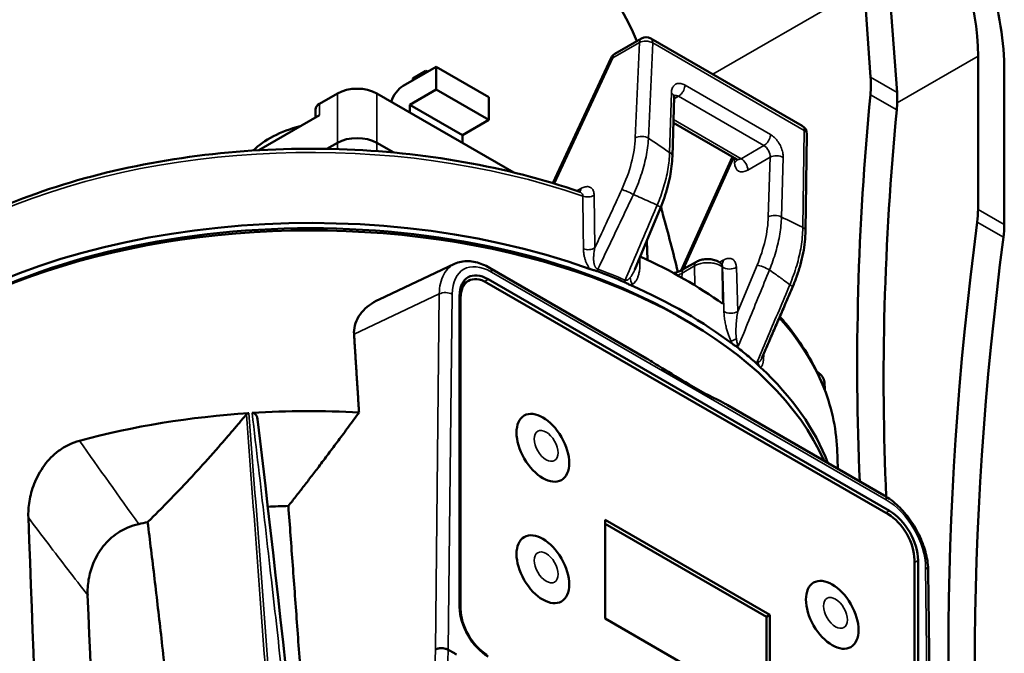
# Model space of a CAD drawing. Header units: millimetres. Extents: x 30 to 1646, y 30 to 1265.
# Tile 17 of 137: x 216 to 322, y 260 to 328. Entities that reach past the tile are written whole.
import ezdxf

# ---------------------------------------------------------------- set-up
doc = ezdxf.new("R2010")
doc.units = ezdxf.units.MM
doc.header["$LTSCALE"] = 6
doc.layers.add('Visible (ISO)', color=7, linetype='Continuous', lineweight=50)
doc.layers.add('Visible Narrow (ISO)', color=7, linetype='Continuous', lineweight=35)

msp = doc.modelspace()

# ---------------------------------------------------------------- linework, layer by layer
at = {"layer": 'Visible (ISO)'}
for p, q in [((307.8751, 321.9951), (307.1692, 331.7197)), ((309.9868, 330.3775), (310.7143, 320.3559)), ((283.2379, 326.172), (280.3812, 324.5227)), ((284.2379, 326.172), (300.5258, 316.7682)), ((279.9748, 324.0791), (273.6979, 310.6099)), ((319.4179, 324.2546), (319.4179, 307.7713)), ((257.6168, 321.0703), (261.1523, 323.1115)), ((261.1523, 323.1115), (261.1523, 320.662)), ((261.1523, 323.1115), (266.8092, 319.8455)), ((258.6447, 321.8678), (260.0589, 322.6843)), ((258.6447, 321.6637), (258.6447, 321.8678)), ((260.0589, 322.6843), (260.2357, 322.5823)), ((260.0589, 322.4802), (260.0589, 322.6843)), ((322.2463, 306.1383), (322.2463, 322.6216)), ((250.5457, 320.2538), (248.6184, 319.141)), ((269.5249, 311.7456), (254.7884, 320.2538)), ((261.1523, 320.662), (258.3239, 319.029)), ((261.1523, 320.662), (266.8092, 317.396)), ((266.8092, 319.8455), (266.8092, 317.396)), ((286.7475, 319.8907), (286.5573, 313.4907)), ((258.3239, 319.029), (258.3239, 318.2125)), ((258.3239, 319.029), (263.9807, 315.763)), ((248.6184, 317.9163), (242.086, 314.1448)), ((248.179, 318.5286), (248.179, 317.6626)), ((266.8092, 317.396), (263.9807, 315.763)), ((293.4621, 313.1824), (286.6648, 317.1068)), ((263.9807, 315.763), (263.9807, 314.9465)), ((301.0257, 315.8874), (300.8721, 305.4635)), ((249.4052, 314.2881), (250.547, 314.9473)), ((250.5457, 314.9465), (249.4052, 314.2881)), ((254.7871, 314.9473), (256.6226, 313.8875)), ((256.6226, 313.8875), (254.7884, 314.9465)), ((293.0147, 313.4407), (287.4863, 301.2054)), ((285.2764, 307.9343), (282.5191, 301.3147)), ((283.9005, 302.3526), (283.803, 304.3969)), ((255.0393, 298.0951), (263.1313, 301.9123)), ((287.8078, 301.3723), (289.1346, 302.1383)), ((283.7768, 291.76), (266.9107, 301.4976)), ((282.3866, 301.0213), (282.3864, 301.0214)), ((282.5192, 301.3146), (282.5192, 301.3146)), ((263.9147, 299.6863), (264.6218, 300.0946)), ((266.6218, 299.8965), (309.7553, 274.9933)), ((309.8972, 275.3605), (266.7628, 300.2641)), ((263.6873, 298.4885), (263.6873, 265.0112)), ((263.7934, 264.7871), (263.7934, 298.2635)), ((297.8651, 296.5412), (297.8652, 296.5412)), ((293.408, 295.3115), (293.4079, 295.3116)), ((294.3476, 294.7691), (294.3473, 294.7692)), ((292.7541, 293.8469), (292.7541, 293.8469)), ((293.5362, 293.3982), (293.5362, 293.3982)), ((302.9026, 289.186), (302.937, 288.3822)), ((309.3386, 277.0019), (292.436, 286.7606)), ((241.5632, 284.257), (241.5632, 284.257)), ((304.2614, 282.0203), (304.353, 279.8803)), ((279.3497, 274.3809), (279.3497, 263.7665)), ((297.0274, 264.1747), (279.3497, 274.3809)), ((296.6738, 263.9706), (279.3497, 273.9727)), ((312.5838, 270.0943), (312.5838, 236.618)), ((312.9726, 236.5563), (312.9726, 270.0336)), ((314.4941, 230.1443), (314.0754, 268.8679)), ((279.3497, 263.7665), (297.0274, 253.5603)), ((297.0274, 264.1747), (296.6738, 263.9706)), ((296.6738, 253.7644), (296.6738, 263.9706)), ((297.0274, 253.5603), (297.0274, 264.1747))]:
    msp.add_line(p, q, dxfattribs=at)
for centre, start, end in [((283.7379, 325.306), 60, 120), ((280.8812, 323.6567), 120, 155.013605), ((300.0258, 315.9022), 359.155536, 60)]:
    msp.add_arc(centre, 1, start, end, dxfattribs=at)
for centre, major_axis, ratio, start_param, end_param in [((301.7402, 334.4608), (14.5, -25.1147), 0.57735027, 0.78539816, 2.35619449), ((301.7402, 334.4608), (-12.5, 21.6506), 0.57735027, 3.92699082, 5.49778714), ((272.5667, 324.3598), (8.5, -14.7224), 0.57735027, 1.34740485, 2.35619449), ((300.7508, 317.8821), (4.3328, 9.0958), 0.62548913, 5.23964589, 5.45019467), ((252.667, 319.029), (-3, 0), 0.57735027, 3.92699082, 5.49778714), ((257.6168, 319.4373), (1, 1.7321), 0.57735027, 0.78539816, 1.93216345), ((490.7589, 377.3523), (-110.9926, -235.3752), 0.6252357, 5.2345087, 5.41362306), ((303.5902, 316.2427), (-4.3326, -9.0959), 0.62547157, 2.09804028, 2.30858876), ((249.679, 318.5286), (-1.5, 0), 0.57735027, 5.49778714, 6.28318531), ((493.5982, 375.713), (-110.9926, -235.3752), 0.6252357, 5.23450869, 5.41364644), ((250.8286, 311.0273), (-10.75, 0), 0.57735027, 5.12203688, 5.76356471), ((252.667, 313.7203), (3, 0), 0.5780539, 0.78600372, 2.35559066), ((259.4969, 300.0449), (-30, 0), 0.57735027, 5.33029298, 5.33216269), ((247.6466, 273.4277), (56.9651, 0), 0.57735027, 1.01491821, 2.47795024), ((292.3716, 313.0444), (-4.3324, -9.096), 0.62545909, 5.54977154, 5.66070204), ((247.6466, 272.6112), (57, 0), 0.57735027, 0.24919395, 2.47473016), ((109.3632, 157.1533), (-110.9926, -235.3752), 0.6252357, 2.48417706, 2.51558339), ((312.3468, 303.6888), (-5, -8.6603), 0.57735027, 2.19528745, 2.35619449), ((555.4934, 398.4991), (-169.1806, -293.0293), 0.57735027, 5.33688011, 5.65869418), ((315.1753, 302.0558), (5, 8.6603), 0.57735027, 5.33688011, 5.49778714), ((247.6466, 273.4277), (-56, 0), 0.57735027, 3.91810164, 5.50667632), ((558.3218, 396.8661), (169.1806, 293.0293), 0.57735027, 2.19528745, 2.51710153), ((247.6466, 277.1019), (-56.8079, 0), 0.57735027, 3.81731973, 4.03666174), ((266.7637, 296.7113), (2.1757, -3.7684), 0.57717444, 2.35633281, 3.92685249), ((247.212, 273.1682), (57.6491, 0.0009), 0.57736614, 0.93546398, 0.99725343), ((266.6218, 296.6305), (-2, 3.4641), 0.57735027, 5.49778714, 7.06858347), ((265.9147, 296.2222), (-2, 3.4641), 0.57735027, 0, 0.00327717), ((247.6466, 273.4277), (56.9651, 0), 0.57735027, 0.64954133, 0.92123185), ((263.8457, 294.9069), (2.1757, -3.7684), 0.57717444, 3.22707182, 3.22792872), ((247.7887, 268.6146), (57.318, -2.4735), 0.54637928, 1.35299946, 1.35302985), ((263.8457, 294.9069), (2.1757, -3.7684), 0.57717444, 2.67440347, 2.67441886), ((298.563, 299.8212), (0.9181, -0.3962), 0.13812753, 0.00004131, 0.00005684), ((263.7934, 294.9975), (-0.8, 1.3856), 0.57735027, 0.1979365, 0.19809876), ((263.7934, 294.9975), (0.8, -1.3856), 0.57735027, 4.48918553, 4.48934781), ((265.8577, 287.1354), (-2.4507, 4.2448), 0.57717444, 0.30047896, 0.30054232), ((287.1271, 286.795), (-5.7498, 0), 0.57735027, 4.8242997, 4.83202354), ((247.6466, 273.4277), (56.9651, 0), 0.57735027, 0.21674391, 0.55587873), ((300.0432, 289.1452), (2.8603, 0), 0.57735027, 0.02469522, 0.75902867), ((287.1271, 285.8152), (-6.6988, 0), 0.57735027, 4.70534497, 4.71780657), ((247.6466, 252.2124), (-58.6709, 0), 0.57735027, 4.82534112, 5.14950702), ((247.6466, 252.2124), (-58.6709, 0), 0.57735027, 4.62322439, 4.81951962), ((247.6466, 246.0884), (-51.6563, 0), 0.57735027, 4.81113977, 4.81114471), ((247.6466, 246.0887), (-51.6557, 0), 0.57735027, 4.75836874, 4.80128826), ((309.8962, 271.8087), (2.175, -3.7672), 0.57752748, 0.78553953, 2.35605131), ((294.5551, -205.1889), (65.1429, -847.969), 0.05758719, 4.10652008, 4.21643585), ((309.7553, 271.7273), (2, -3.4641), 0.57735027, 0.78539816, 2.35619449), ((247.6466, 246.0887), (51.6557, 0), 0.57735027, 1.91650445, 1.93631256), ((313.0756, 268.8571), (0.9998, 0.0108), 0.57005142, 0, 0.00018344), ((265.8577, 266.9996), (-2.45, 4.2435), 0.57752615, 1.07827843, 1.07837459), ((286.6887, -100.1345), (54.2187, -705.7677), 0.05758719, 4.16207661, 4.27353186), ((266.7637, 263.2361), (2.175, -3.7672), 0.5775282, 3.92713296, 5.49764368), ((266.6218, 263.1541), (-2, 3.4641), 0.57735027, 0.78539816, 2.35619449)]:
    msp.add_ellipse(centre, major_axis=major_axis, ratio=ratio, start_param=start_param, end_param=end_param, dxfattribs=at)
for centre in [(272.6322, 282.1377), (272.6322, 269.0737), (303.7449, 264.1747)]:
    msp.add_ellipse(centre, major_axis=(2, -3.4641), ratio=0.57735027, dxfattribs=at)
for points, knots in [([(286.7765, 320.0621), (286.7765, 320.0621), (286.7733, 320.0562), (286.7624, 320.022), (286.7529, 319.9803), (286.7484, 319.912), (286.7479, 319.9016), (286.7475, 319.8907)], [0.0579150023, 0.0579150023, 0.0579150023, 0.0579150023, 0.0785876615, 0.0785876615, 0.1114794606, 0.1114794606, 0.1170920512, 0.1170920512, 0.1170920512, 0.1170920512]), ([(212.5175, 307.1936), (216.0947, 308.8425), (220.011, 310.2352), (228.2982, 312.4346), (232.6687, 313.241), (241.6133, 314.2233), (246.1871, 314.3992), (255.2754, 314.1109), (259.7894, 313.6466), (268.4988, 312.1033), (272.6938, 311.0244), (276.6091, 309.6673)], [1.68244305, 1.68244305, 1.68244305, 1.68244305, 1.92532831, 1.92532831, 2.16821357, 2.16821357, 2.41109882, 2.41109882, 2.65398408, 2.65398408, 2.89686934, 2.89686934, 2.89686934, 2.89686934]), ([(285.2772, 307.9364), (285.4322, 308.309), (285.5745, 308.684), (285.8321, 309.436), (285.9474, 309.8129), (286.1496, 310.5644), (286.2363, 310.939), (286.3802, 311.6821), (286.4372, 312.0507), (286.5205, 312.7785), (286.5468, 313.1377), (286.5573, 313.4907)], [4.148584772, 4.148584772, 4.148584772, 4.148584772, 4.254226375, 4.254226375, 4.360067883, 4.360067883, 4.465909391, 4.465909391, 4.571750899, 4.571750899, 4.677592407, 4.677592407, 4.677592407, 4.677592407]), ([(293.5667, 313.0812), (293.5667, 313.0812), (293.5655, 313.084), (293.5573, 313.0978), (293.5465, 313.1134), (293.512, 313.1483), (293.4883, 313.1672), (293.4621, 313.1824)], [0.380488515, 0.380488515, 0.380488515, 0.380488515, 0.471238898, 0.471238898, 0.628318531, 0.628318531, 0.785398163, 0.785398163, 0.785398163, 0.785398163]), ([(276.609, 309.6674), (276.6436, 309.6553), (276.6733, 309.6527), (276.6871, 309.6527), (276.6887, 309.6528), (276.6887, 309.6528)], [0, 0, 0, 0, 0.0353308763, 0.0353308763, 0.0455122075, 0.0455122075, 0.0455122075, 0.0455122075]), ([(299.481, 299.425), (299.6547, 299.828), (299.8137, 300.2347), (300.1003, 301.051), (300.2279, 301.4606), (300.4499, 302.278), (300.5443, 302.6858), (300.6986, 303.4951), (300.7585, 303.8966), (300.8424, 304.6891), (300.8664, 305.08), (300.872, 305.4635)], [2.536573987, 2.536573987, 2.536573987, 2.536573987, 2.650623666, 2.650623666, 2.764673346, 2.764673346, 2.878723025, 2.878723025, 2.992772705, 2.992772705, 3.106822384, 3.106822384, 3.106822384, 3.106822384]), ([(263.1309, 301.9119), (263.3618, 302.0209), (263.6065, 302.1001), (264.1082, 302.1983), (264.3651, 302.2176), (264.8805, 302.202), (265.1392, 302.1673), (265.653, 302.0509), (265.9082, 301.9692), (266.4127, 301.7644), (266.662, 301.6413), (266.9072, 301.4996)], [3.974806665, 3.974806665, 3.974806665, 3.974806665, 4.122359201, 4.122359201, 4.269911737, 4.269911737, 4.417464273, 4.417464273, 4.565016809, 4.565016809, 4.712569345, 4.712569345, 4.712569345, 4.712569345]), ([(289.1345, 302.1381), (289.2979, 302.2325), (289.4672, 302.2996), (289.812, 302.3955), (289.9876, 302.4241), (290.3408, 302.4472), (290.5183, 302.4416), (290.8698, 302.3954), (291.0438, 302.3549), (291.3838, 302.2317), (291.5503, 302.1493), (291.7088, 302.0347)], [3.14134757, 3.14134757, 3.14134757, 3.14134757, 3.47787326, 3.47787326, 3.81439895, 3.81439895, 4.15092463, 4.15092463, 4.48745032, 4.48745032, 4.82397601, 4.82397601, 4.82397601, 4.82397601]), ([(291.7088, 302.0348), (291.7144, 302.0308), (291.72, 302.0267), (291.7312, 302.0186), (291.7368, 302.0146), (291.748, 302.0064), (291.7536, 302.0024), (291.7648, 301.9943), (291.7704, 301.9902), (291.7816, 301.9821), (291.7871, 301.978), (291.7927, 301.974)], [3.25323934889, 3.25323934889, 3.25323934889, 3.25323934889, 3.25371295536, 3.25371295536, 3.25418656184, 3.25418656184, 3.25466016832, 3.25466016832, 3.25513377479, 3.25513377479, 3.25560738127, 3.25560738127, 3.25560738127, 3.25560738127]), ([(291.7942, 301.9729), (291.8325, 301.9454), (291.8817, 301.9258), (291.9399, 301.9146), (291.9568, 301.9155), (291.9583, 301.9156), (291.9583, 301.9156), (291.9583, 301.9156)], [0.000604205, 0.000604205, 0.000604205, 0.000604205, 0.0442566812, 0.0442566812, 0.0745274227, 0.0745274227, 0.0760089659, 0.0760089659, 0.0760089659, 0.0760089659]), ([(278.4926, 301.1272), (278.4676, 301.1365), (278.4425, 301.1454), (278.3895, 301.1634), (278.362, 301.1721), (278.2775, 301.198), (278.2202, 301.2139), (278.0291, 301.2658), (277.8849, 301.3029), (277.729, 301.3566), (277.7177, 301.3606), (277.7064, 301.3647)], [0.000001, 0.000001, 0.000001, 0.000001, 0.0089322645, 0.0089322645, 0.0185019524, 0.0185019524, 0.0377144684, 0.0377144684, 0.0832161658, 0.0832161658, 0.086800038, 0.086800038, 0.086800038, 0.086800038]), ([(287.8078, 301.3723), (287.5418, 301.2188), (287.2233, 301.0788), (286.8153, 300.9486), (286.7616, 300.9323), (286.7072, 300.9166)], [4.71238898, 4.71238898, 4.71238898, 4.71238898, 4.992655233, 4.992655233, 5.034430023, 5.034430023, 5.034430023, 5.034430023]), ([(282.1013, 299.6186), (281.9533, 299.6834), (281.8271, 299.7534), (281.6585, 299.8444), (281.6043, 299.8733), (281.5091, 299.9204), (281.467, 299.9399), (281.4231, 299.9586)], [0.0000010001, 0.0000010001, 0.0000010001, 0.0000010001, 0.0557451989, 0.0557451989, 0.0788124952, 0.0788124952, 0.09651998, 0.09651998, 0.09651998, 0.09651998]), ([(296.1645, 291.7631), (296.3864, 292.2737), (296.6081, 292.7843), (297.0513, 293.8057), (297.2728, 294.3164), (297.7153, 295.3379), (297.9364, 295.8487), (298.3783, 296.8704), (298.5991, 297.3812), (299.0403, 298.4031), (299.2608, 298.914), (299.481, 299.425)], [2.53153049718, 2.53153049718, 2.53153049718, 2.53153049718, 2.53251743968, 2.53251743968, 2.53350438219, 2.53350438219, 2.53449132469, 2.53449132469, 2.53547826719, 2.53547826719, 2.5364652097, 2.5364652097, 2.5364652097, 2.5364652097]), ([(252.3321, 294.3642), (252.33, 294.4232), (252.3278, 294.4827), (252.3227, 295.2099), (252.5486, 295.8923), (253.4091, 297.0709), (254.0392, 297.568), (254.8169, 297.9866), (254.9268, 298.0419), (255.0394, 298.0949)], [-2.355955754, -2.355955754, -2.355955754, -2.355955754, -2.333054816, -2.333054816, -2.074894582, -2.074894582, -1.816734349, -1.816734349, -1.775615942, -1.775615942, -1.775615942, -1.775615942]), ([(298.1138, 296.2588), (298.3453, 295.9927), (298.5708, 295.7247), (299.6326, 294.4176), (300.3846, 293.3524), (301.6974, 291.1759), (302.2582, 290.0646), (303.1801, 287.8081), (303.5411, 286.6628), (304.0568, 284.3524), (304.2115, 283.1873), (304.2614, 282.0203)], [3.461472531, 3.461472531, 3.461472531, 3.461472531, 3.488410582, 3.488410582, 3.591881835, 3.591881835, 3.695353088, 3.695353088, 3.798824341, 3.798824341, 3.902295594, 3.902295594, 3.902295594, 3.902295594]), ([(293.3299, 293.1088), (293.2887, 293.1342), (293.2242, 293.1738), (293.1151, 293.2446), (293.0619, 293.2811), (293.0114, 293.3195)], [0.0000048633, 0.0000048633, 0.0000048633, 0.0000048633, 0.0180807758, 0.0180807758, 0.0369805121, 0.0369805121, 0.0369805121, 0.0369805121]), ([(293.6798, 293.1309), (293.6682, 293.1262), (293.6562, 293.1219), (293.6012, 293.1041), (293.5574, 293.096), (293.4512, 293.0884), (293.3897, 293.0942), (293.3299, 293.1088)], [-0.0047341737, -0.0047341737, -0.0047341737, -0.0047341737, 0, 0, 0.0179330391, 0.0179330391, 0.0435477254, 0.0435477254, 0.0435477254, 0.0435477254]), ([(293.3299, 293.1088), (293.7702, 292.7681), (294.1991, 292.4224), (295.0334, 291.7219), (295.4388, 291.3669), (295.8321, 291.0075)], [0, 0, 0, 0, 0.220886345, 0.220886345, 0.441770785, 0.441770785, 0.441770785, 0.441770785]), ([(288.3521, 288.9566), (287.3266, 289.5733), (285.6787, 290.5731), (284.3306, 291.4236), (283.7724, 291.7525)], [0, 0, 0, 0, 0.333333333, 0.562276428, 0.562276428, 0.562276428, 0.562276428]), ([(292.4355, 286.7597), (292.3639, 286.8016), (291.6379, 287.2188), (290.4094, 287.7627), (289.0491, 288.5508), (288.3521, 288.9566)], [0.472814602, 0.472814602, 0.472814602, 0.472814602, 0.5, 0.75, 1, 1, 1, 1]), ([(240.7539, 285.7247), (240.7746, 285.744), (240.7943, 285.7639), (240.8381, 285.8001), (240.8621, 285.8162), (240.9109, 285.8414), (240.935, 285.8509), (240.9841, 285.8644), (241.0087, 285.8686), (241.0337, 285.8695)], [0.0005202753, 0.0005202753, 0.0005202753, 0.0005202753, 0.0090051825, 0.0090051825, 0.0177784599, 0.0177784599, 0.0256316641, 0.0256316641, 0.0331782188, 0.0331782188, 0.0331782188, 0.0331782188]), ([(241.962, 285.2341), (241.947, 285.3606), (241.9066, 285.4628), (241.8218, 285.6331), (241.7645, 285.7035), (241.6572, 285.7986), (241.6018, 285.8352), (241.5111, 285.8731), (241.482, 285.8812), (241.4284, 285.8908), (241.4008, 285.8927), (241.3731, 285.8906)], [-0.063227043, -0.063227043, -0.063227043, -0.063227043, -0.0498588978, -0.0498588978, -0.0314713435, -0.0314713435, -0.016816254, -0.016816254, -0.0087804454, -0.0087804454, -0.0004611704, -0.0004611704, -0.0004611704, -0.0004611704]), ([(241.962, 285.2341), (244.9803, 259.6775), (247.6761, 233.9126), (250.8292, 202.1753), (251.4067, 196.2816), (251.9776, 190.3836)], [0, 0, 0, 0, 10.00054944, 10.00054944, 12.27885669, 12.27885669, 12.27885669, 12.27885669]), ([(222.81, 282.8994), (222.4237, 282.7958), (222.0414, 282.6536), (221.2823, 282.2849), (220.9135, 282.0597), (219.9787, 281.3595), (219.4732, 280.8383), (218.5737, 279.6302), (218.2113, 278.9492), (217.6963, 277.6379), (217.5291, 277.005), (217.3305, 275.7856), (217.2964, 275.1933), (217.3175, 274.6259)], [-1.17858254, -1.17858254, -1.17858254, -1.17858254, -1.05021119, -1.05021119, -0.9182982, -0.9182982, -0.69754923, -0.69754923, -0.45200148, -0.45200148, -0.22454749, -0.22454749, -0.00001467, -0.00001467, -0.00001467, -0.00001467]), ([(309.3386, 277.0019), (309.8568, 276.7028), (310.357, 276.321), (311.2961, 275.4296), (311.7348, 274.9197), (312.5204, 273.8139), (312.8672, 273.2181), (313.4414, 271.9878), (313.6688, 271.3535), (313.9812, 270.0985), (314.0675, 269.4779), (314.0749, 268.8818)], [6.28301496, 6.28301496, 6.28301496, 6.28301496, 6.59478059, 6.59478059, 6.90655995, 6.90655995, 7.21833932, 7.21833932, 7.53011868, 7.53011868, 7.83952409, 7.83952409, 7.83952409, 7.83952409]), ([(229.1832, 273.942), (228.7882, 273.8547), (228.3964, 273.7316), (227.6196, 273.402), (227.2423, 273.1967), (226.3038, 272.5583), (225.801, 272.0811), (224.9132, 270.9669), (224.5587, 270.3381), (224.0568, 269.1198), (223.8952, 268.5303), (223.704, 267.3862), (223.6726, 266.8268), (223.6938, 266.2885)], [-1.12792873, -1.12792873, -1.12792873, -1.12792873, -1.00050603, -1.00050603, -0.87006188, -0.87006188, -0.65829181, -0.65829181, -0.42637423, -0.42637423, -0.21249291, -0.21249291, -0.000167, -0.000167, -0.000167, -0.000167]), ([(261.0781, 260.4492), (261.1179, 260.4708), (261.172, 260.4971), (261.2678, 260.5265), (261.3637, 260.5558), (261.5092, 260.5822), (261.6255, 260.5893), (261.7418, 260.5964), (261.8282, 260.5921), (261.9125, 260.5829), (261.9969, 260.5736), (262.0776, 260.5587), (262.1701, 260.5334), (262.2626, 260.508), (262.3661, 260.4705), (262.4595, 260.417)], [0.000003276, 0.000003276, 0.000003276, 0.000003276, 0.2, 0.2, 0.2, 0.4, 0.4, 0.4, 0.6, 0.6, 0.6, 0.8, 0.8, 0.8, 0.999999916, 0.999999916, 0.999999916, 0.999999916]), ([(262.4595, 260.417), (262.5587, 260.3598), (262.757, 260.2483), (263.0537, 260.075), (263.2526, 259.9623), (263.3502, 259.906)], [0.0000271, 0.0000271, 0.0000271, 0.0000271, 0.333333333, 0.666666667, 1, 1, 1, 1])]:
    msp.add_open_spline(points, degree=3, knots=knots, dxfattribs=at)
for points, weights in [([(252.3321, 294.3621), (252.5987, 290.199), (252.871, 285.9515)], [1.00128809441, 1.00163927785, 1.00192229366]), ([(245.2723, 275.8806), (248.8302, 280.3838), (252.871, 285.9515)], [1.19488540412, 1.15689492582, 1.11068056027]), ([(240.7539, 285.7247), (235.1094, 278.9727), (230.1424, 274.1476)], [1.00945997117, 1.05224490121, 1.07887385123]), ([(240.9334, 283.3044), (240.9347, 283.3065), (240.9361, 283.3086)], [1.02735371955, 1.02733935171, 1.02732498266]), ([(245.2723, 275.8806), (247.3381, 248.0337), (249.6151, 214.3643)], [1.00198025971, 1.00487947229, 1.00267868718]), ([(238.369, 191.2089), (234.0228, 242.9936), (230.1424, 274.1476)], [1.00120426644, 1.01092972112, 1.00205152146])]:
    msp.add_rational_spline(points, weights, degree=2, dxfattribs=at)
for points in [[(295.8321, 291.0075), (295.8102, 291.0512), (295.7725, 291.1436), (295.7355, 291.2925), (295.7231, 291.398), (295.7196, 291.4527)], [(296.0348, 290.7828), (296.0072, 290.8084), (295.9566, 290.8596), (295.891, 290.9348), (295.8514, 290.9837), (295.8321, 291.0075)]]:
    msp.add_open_spline(points, degree=3, dxfattribs=at)
at = {"layer": 'Visible Narrow (ISO)'}
for p, q in [((307.1692, 331.7197), (290.8991, 322.3262)), ((283.0309, 325.7284), (280.1742, 324.0791)), ((283.0309, 325.7284), (282.5701, 315.482)), ((283.9838, 315.4389), (284.4446, 325.6855)), ((300.7325, 316.2817), (284.4446, 325.6855)), ((273.8726, 310.5569), (280.1742, 324.0791)), ((319.4179, 324.2546), (310.7357, 319.2419)), ((307.8751, 321.9951), (310.7143, 320.3559)), ((287.9182, 321.145), (297.1108, 315.8377)), ((250.5457, 314.9465), (250.5457, 320.2538)), ((254.7884, 320.2538), (254.7884, 314.9465)), ((286.2644, 313.8999), (286.4547, 320.2999)), ((286.7293, 320.0066), (286.7293, 320.0066)), ((287.2116, 319.9489), (286.7412, 319.6774)), ((286.9404, 320.0406), (286.9403, 320.0406)), ((296.4039, 314.6417), (287.2116, 319.9489)), ((307.8475, 320.1167), (310.6868, 318.4775)), ((248.6184, 319.141), (248.6184, 317.9163)), ((286.6747, 317.4393), (293.9621, 313.2319)), ((300.7325, 316.2817), (300.5788, 305.8578)), ((250.547, 314.9473), (250.547, 314.2607)), ((254.7871, 314.0411), (254.7871, 314.9473)), ((293.9621, 313.2319), (296.4039, 314.6417)), ((297.0617, 313.3885), (294.6692, 312.0071)), ((297.0617, 313.3885), (296.8714, 306.9886)), ((298.4755, 313.3597), (298.2852, 306.9597)), ((287.7536, 301.3416), (293.1779, 313.3464)), ((293.255, 312.8236), (293.255, 313.3019)), ((276.2924, 309.7763), (276.7226, 310.0246)), ((278.2216, 303.6291), (278.1499, 309.3002)), ((319.4179, 307.7713), (322.2463, 306.1383)), ((319.3266, 306.4104), (322.155, 304.7774)), ((291.6309, 302.088), (292.0187, 302.3119)), ((295.6669, 301.7865), (293.589, 296.797)), ((309.5457, 276.5441), (267.1137, 301.0422)), ((287.6008, 300.9288), (287.5931, 300.4215)), ((288.9276, 301.6947), (287.6008, 300.9288)), ((288.9275, 301.6947), (288.9639, 299.6113)), ((293.589, 296.797), (293.4415, 301.5574)), ((266.377, 300.0255), (266.7628, 300.2641)), ((252.3327, 294.3619), (261.4938, 298.6831)), ((261.0781, 260.4501), (261.4934, 298.6828)), ((262.4596, 260.417), (262.8778, 298.6545)), ((263.7934, 298.2635), (263.6873, 298.2022)), ((309.8972, 275.3605), (309.5083, 275.136)), ((312.5838, 269.8091), (312.9726, 270.0336)), ((313.7822, 269.2637), (314.2006, 230.5416)), ((263.6965, 264.7312), (263.7934, 264.7871))]:
    msp.add_line(p, q, dxfattribs=at)
for centre, major_axis, ratio, start_param, end_param in [((283.7379, 325.306), (-0.5, 0.866), 0.57735027, 0, 0.76794487), ((283.7379, 325.306), (0.5, 0.866), 0.57735027, 5.46288056, 6.28318531), ((283.7379, 325.306), (-0.999, 0.0449), 0.56683464, 3.95239793, 5.52380318), ((280.8812, 323.6567), (-0.9064, 0.4224), 0.14694662, 5.67252215, 6.28318531), ((280.8812, 323.6567), (-0.5, 0.866), 0.57735027, 0, 0.76794487), ((285.748, 319.9204), (0.9996, -0.0297), 0.55684933, 0, 0.80223114), ((300.0258, 315.9022), (0.5, 0.866), 0.57735027, 5.46288056, 6.28318531), ((247.6466, 281.2129), (-56.6321, 0), 0.57735027, 4.16902463, 5.38614053), ((274.7663, 311.2841), (-5.6676, -9.4858), 0.56716715, 1.7597647, 2.33000559), ((283.2771, 315.0594), (-0.999, 0.0449), 0.56683464, 3.95239941, 5.52381658), ((300.0258, 315.9022), (0.9999, -0.0147), 0.54669461, 0, 0.79398905), ((285.5577, 313.5204), (0.9996, -0.0297), 0.55684933, 0.00002844, 0.8022328), ((297.7688, 312.9802), (-0.9996, 0.0297), 0.55684933, 3.94386426, 5.51464173), ((292.5479, 313.2319), (1, 0), 0.57735027, 5.49778771, 6.1029539), ((294.6692, 313.6401), (-1, -1.7321), 0.57735027, 5.49778725, 7.06858349), ((293.9621, 314.0484), (-0.5, -0.866), 0.57735027, 0, 0.78539816), ((293.9621, 312.4154), (0.5, -0.866), 0.57735027, 0.78539807, 2.35619848), ((276.0156, 310.4471), (0.5, -0.866), 0.57735027, 0.221988, 0.76794492), ((277.443, 309.7227), (-0.9999, -0.0126), 0.60530831, 1.02028369, 2.34831978), ((281.8221, 309.4861), (0.9087, -0.4174), 0.15460064, 0.99772424, 2.530117), ((284.3531, 308.3185), (0.9232, -0.3842), 0.17930283, 0.00023742, 0.97731379), ((297.5786, 306.5802), (-0.9996, 0.0297), 0.55684933, 3.94386877, 5.51465693), ((289.068, 302.7963), (-5.5212, -9.5636), 0.57731857, 1.79227344, 2.32139504), ((299.8722, 305.4782), (0.9999, -0.0147), 0.54669461, 0.00003993, 0.79398907), ((277.5145, 304.0514), (-0.9999, -0.0126), 0.60530831, 1.02109926, 2.34858095), ((267.1134, 296.151), (-2.9951, 5.1881), 0.57735173, 5.49790525, 7.05665783), ((283.6895, 302.5122), (0.9995, 0.031), 0.59727203, 3.73116784, 4.02141618), ((289.6346, 301.2723), (-0.5, 0.866), 0.57735027, 0.0002809, 0.76794483), ((291.1228, 301.2245), (0.586, 0.8103), 0.63808109, 5.59510908, 6.28306964), ((291.3116, 302.7202), (0.5, -0.866), 0.57735027, 0.06384394, 0.06392454), ((291.3116, 302.7202), (0.5, -0.866), 0.57735027, 0.18882778, 0.78539817), ((296.3739, 301.3783), (0.9232, -0.3842), 0.17928586, 0.90990699, 2.5143398), ((266.4072, 300.6336), (0.5, 0.866), 0.57735027, 5.49777507, 6.28312366), ((279.0027, 301.3049), (-0.3439, -0.939), 0.44477817, 4.8119082, 5.06179619), ((246.2917, 273.423), (59.0258, -0.761), 0.57085663, 0.93946025, 0.99991945), ((284.7106, 302.5976), (-4.0877, 0), 0.57735027, 0.91678744, 0.91679833), ((284.7105, 302.5975), (-4.0876, 0), 0.57735027, 2.20040202, 2.35619449), ((288.3078, 300.5063), (-0.5, 0.866), 0.57735027, 0, 0.76794486), ((247.6466, 281.2129), (-56.6321, 0), 0.57735027, 3.81396389, 3.81534443), ((292.7344, 301.9656), (-0.9995, -0.031), 0.59727205, 0.65429916, 2.33799837), ((282.8755, 300.1924), (0.5341, -0.8455), 0.77643675, 3.97628755, 4.79953156), ((282.1781, 299.7653), (-0.2722, -0.1596), 0.31051035, 1.1097156, 1.72168712), ((284.7123, 302.5995), (-4.0915, 0), 0.57735027, 1.096735, 1.09673841), ((298.5627, 299.8208), (0.9183, -0.3958), 0.13812754, 0, 0.89756272), ((262.1702, 298.2474), (-0.9998, 0.0109), 0.58455783, 3.93261677, 5.46047676), ((292.8819, 297.205), (-0.9995, -0.031), 0.59727205, 0.65458698, 2.33806729), ((247.6466, 281.2129), (56.6321, 0), 0.57735027, 0.02469522, 0.47331824), ((308.8386, 276.1358), (0.5, 0.866), 0.57735027, 5.49778326, 6.28318531), ((309.5465, 271.6522), (2.9953, -5.188), 0.57736992, 0.79722907, 2.35638124), ((313.0756, 268.8571), (0.9998, 0.0108), 0.57005142, 0.00018345, 0.77969053)]:
    msp.add_ellipse(centre, major_axis=major_axis, ratio=ratio, start_param=start_param, end_param=end_param, dxfattribs=at)
for centre in [(272.9858, 282.3418), (272.9858, 269.2778), (304.0985, 264.3789)]:
    msp.add_ellipse(centre, major_axis=(0.9103, -1.5766), ratio=0.57735027, dxfattribs=at)
for points, knots in [([(287.9182, 321.145), (287.7645, 321.2337), (287.4725, 321.3454), (287.063, 321.3374), (286.7359, 321.1484), (286.5174, 320.7938), (286.4601, 320.4803), (286.4547, 320.2999)], [0, 0, 0, 0, 0.2, 0.4, 0.6, 0.8, 0.999988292, 0.999988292, 0.999988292, 0.999988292]), ([(287.2116, 319.9489), (287.2837, 319.9909), (287.3559, 320.0458), (287.4249, 320.1109), (287.494, 320.176), (287.5598, 320.2513), (287.6191, 320.3336), (287.6784, 320.4159), (287.7311, 320.5051), (287.7748, 320.5969), (287.8186, 320.6888), (287.8535, 320.7833), (287.8778, 320.8761), (287.902, 320.9689), (287.9157, 321.0599), (287.9182, 321.145)], [0, 0, 0, 0, 0.2, 0.2, 0.2, 0.4, 0.4, 0.4, 0.6, 0.6, 0.6, 0.8, 0.8, 0.8, 1, 1, 1, 1]), ([(296.4039, 314.6417), (296.4789, 314.6849), (296.5531, 314.7419), (296.6238, 314.8091), (296.6945, 314.8764), (296.7617, 314.9538), (296.8197, 315.0389), (296.8777, 315.124), (296.9265, 315.2167), (296.9719, 315.3074), (297.0173, 315.3982), (297.0593, 315.4869), (297.0839, 315.5758), (297.1085, 315.6648), (297.1158, 315.7538), (297.1108, 315.8377)], [0, 0, 0, 0, 0.2, 0.2, 0.2, 0.4, 0.4, 0.4, 0.6, 0.6, 0.6, 0.8, 0.8, 0.8, 1, 1, 1, 1]), ([(298.4755, 313.3597), (298.4808, 313.5402), (298.4436, 313.9083), (298.2533, 314.4989), (297.9482, 315.0528), (297.5531, 315.5254), (297.2644, 315.7489), (297.1108, 315.8377)], [0.000022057, 0.000022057, 0.000022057, 0.000022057, 0.2, 0.4, 0.6, 0.8, 1, 1, 1, 1]), ([(282.369, 309.3778), (282.6816, 310.0509), (282.9538, 310.7329), (283.1811, 311.4118), (283.4083, 312.0907), (283.5904, 312.7665), (283.7242, 313.4275), (283.8581, 314.0884), (283.9436, 314.7345), (283.9792, 315.3543)], [0, 0, 0, 0, 0.33333333, 0.33333333, 0.33333333, 0.66666667, 0.66666667, 0.66666667, 1, 1, 1, 1]), ([(283.9792, 315.3543), (283.9798, 315.3638), (283.981, 315.3825), (283.9822, 315.4109), (283.9833, 315.4295), (283.9838, 315.4389)], [0, 0, 0, 0, 0.333333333, 0.666666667, 0.999767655, 0.999767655, 0.999767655, 0.999767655]), ([(296.4039, 314.6417), (296.5891, 314.5348), (296.7682, 314.3367), (296.8896, 314.1054), (297.0109, 313.8741), (297.0746, 313.6097), (297.0617, 313.3885)], [0, 0, 0, 0, 0.5, 0.5, 0.5, 0.999999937, 0.999999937, 0.999999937, 0.999999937]), ([(286.2644, 313.8999), (286.2441, 313.3133), (286.1795, 312.703), (286.0716, 312.0785), (285.9638, 311.454), (285.8128, 310.8154), (285.6209, 310.1725), (285.429, 309.5295), (285.1964, 308.8823), (284.9265, 308.2409)], [0.000002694, 0.000002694, 0.000002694, 0.000002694, 0.333333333, 0.333333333, 0.333333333, 0.666666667, 0.666666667, 0.666666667, 0.999996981, 0.999996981, 0.999996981, 0.999996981]), ([(278.1499, 309.3002), (278.1478, 309.4636), (278.1008, 309.7487), (277.8974, 310.073), (277.5893, 310.2377), (277.1863, 310.2359), (276.8844, 310.1181), (276.7226, 310.0246)], [0, 0, 0, 0, 0.2, 0.4, 0.6, 0.8, 0.99999994, 0.99999994, 0.99999994, 0.99999994]), ([(276.9264, 309.2003), (276.9263, 309.2765), (276.9126, 309.3486), (276.8857, 309.413), (276.8587, 309.4773), (276.8184, 309.5338), (276.7659, 309.5788), (276.7218, 309.6166), (276.6693, 309.6465), (276.6091, 309.6673)], [0.000000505, 0.000000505, 0.000000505, 0.000000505, 0.2, 0.2, 0.2, 0.4, 0.4, 0.4, 0.567866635, 0.567866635, 0.567866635, 0.567866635]), ([(281.1151, 309.9086), (280.7945, 309.2106), (280.4736, 308.5128), (280.1524, 307.8151), (279.8312, 307.1173), (279.5097, 306.4195), (279.1879, 305.7219), (278.8661, 305.0242), (278.544, 304.3266), (278.2216, 303.6291)], [0, 0, 0, 0, 0.33333333, 0.33333333, 0.33333333, 0.66666667, 0.66666667, 0.66666667, 1, 1, 1, 1]), ([(278.553, 301.3639), (278.9755, 302.2466), (279.8217, 304.0172), (281.0937, 306.6886), (281.9437, 308.4797), (282.369, 309.3778)], [0, 0, 0, 0, 0.333333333, 0.666666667, 0.999999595, 0.999999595, 0.999999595, 0.999999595]), ([(282.369, 309.3778), (282.6508, 309.2575), (282.9333, 309.1352), (283.2167, 309.0108), (283.5001, 308.8865), (283.7843, 308.7603), (284.0692, 308.632), (284.3542, 308.5036), (284.6399, 308.3732), (284.9265, 308.2409)], [0, 0, 0, 0, 0.33333333, 0.33333333, 0.33333333, 0.66666667, 0.66666667, 0.66666667, 1, 1, 1, 1]), ([(284.9265, 308.2409), (284.5432, 307.3427), (283.7769, 305.5477), (282.6283, 302.8587), (281.8632, 301.0685), (281.4808, 300.1739)], [0, 0, 0, 0, 0.333333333, 0.666666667, 0.999999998, 0.999999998, 0.999999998, 0.999999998]), ([(296.9951, 301.2731), (297.2603, 301.9172), (297.7158, 303.2173), (298.1529, 305.1425), (298.2706, 306.3697), (298.2852, 306.9597)], [0.000005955, 0.000005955, 0.000005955, 0.000005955, 0.333333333, 0.666666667, 0.999999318, 0.999999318, 0.999999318, 0.999999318]), ([(300.5777, 305.7708), (300.5672, 305.1365), (300.5067, 304.476), (300.3972, 303.801), (300.2878, 303.126), (300.1294, 302.4365), (299.925, 301.7445), (299.7206, 301.0525), (299.4701, 300.358), (299.1781, 299.6732)], [0, 0, 0, 0, 0.333333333, 0.333333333, 0.333333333, 0.666666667, 0.666666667, 0.666666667, 0.999993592, 0.999993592, 0.999993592, 0.999993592]), ([(300.5788, 305.8578), (300.5787, 305.8481), (300.5787, 305.8287), (300.578, 305.7999), (300.5779, 305.7805), (300.5777, 305.7708)], [0.000205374, 0.000205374, 0.000205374, 0.000205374, 0.333333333, 0.666666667, 1, 1, 1, 1]), ([(277.7064, 301.3647), (277.6561, 301.427), (277.6066, 301.4946), (277.5584, 301.5679), (277.5101, 301.6411), (277.4632, 301.72), (277.4182, 301.8048), (277.3732, 301.8897), (277.3302, 301.9804), (277.2898, 302.0773), (277.2494, 302.1742), (277.2117, 302.2772), (277.1777, 302.3861), (277.1437, 302.495), (277.1133, 302.6098), (277.0875, 302.7307), (277.0618, 302.8517), (277.0406, 302.9788), (277.0253, 303.1119), (277.01, 303.245), (277.0005, 303.3842), (276.9986, 303.5287)], [0, 0, 0, 0, 0.142857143, 0.142857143, 0.142857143, 0.285714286, 0.285714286, 0.285714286, 0.428571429, 0.428571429, 0.428571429, 0.571428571, 0.571428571, 0.571428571, 0.714285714, 0.714285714, 0.714285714, 0.857142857, 0.857142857, 0.857142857, 0.999999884, 0.999999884, 0.999999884, 0.999999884]), ([(278.553, 301.3639), (278.5454, 301.3654), (278.5378, 301.3672), (278.5302, 301.3693), (278.5148, 301.3735), (278.4995, 301.3789), (278.4843, 301.3855), (278.4785, 301.3881), (278.4726, 301.3908), (278.4668, 301.3937), (278.4499, 301.4022), (278.4331, 301.4123), (278.4164, 301.4243), (278.4109, 301.4283), (278.4053, 301.4325), (278.3998, 301.4369), (278.383, 301.4503), (278.3664, 301.4657), (278.3501, 301.4831), (278.3444, 301.4893), (278.3388, 301.4957), (278.3332, 301.5023), (278.3176, 301.5208), (278.3025, 301.5412), (278.2881, 301.5634), (278.2819, 301.5729), (278.2758, 301.5828), (278.2698, 301.593), (278.257, 301.6151), (278.2447, 301.6387), (278.2331, 301.6637), (278.2261, 301.6788), (278.2193, 301.6943), (278.2128, 301.7104), (278.2036, 301.7334), (278.1948, 301.7573), (278.1866, 301.7822), (278.1787, 301.8058), (278.1714, 301.8303), (278.1645, 301.8557), (278.1591, 301.8757), (278.1539, 301.8963), (278.1491, 301.9175), (278.1408, 301.9532), (278.1335, 301.9905), (278.1269, 302.0293), (278.1247, 302.0424), (278.1226, 302.0557), (278.1206, 302.0691), (278.1127, 302.1224), (278.1063, 302.1784), (278.1015, 302.2372), (278.0967, 302.296), (278.0936, 302.3576), (278.0921, 302.422), (278.0918, 302.4366), (278.0915, 302.4514), (278.0914, 302.4663), (278.0908, 302.5172), (278.0913, 302.5698), (278.093, 302.6243), (278.094, 302.6598), (278.0955, 302.696), (278.0976, 302.7331), (278.0996, 302.7696), (278.102, 302.8069), (278.105, 302.8449), (278.1098, 302.9062), (278.1159, 302.9696), (278.1234, 303.0351), (278.1253, 303.0516), (278.1273, 303.0683), (278.1293, 303.0851), (278.1396, 303.1685), (278.1522, 303.2553), (278.1675, 303.3459), (278.1692, 303.3559), (278.1709, 303.3659), (278.1726, 303.376), (278.1868, 303.4573), (278.203, 303.5417), (278.2216, 303.629)], [0, 0, 0, 0, 0.022105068, 0.022105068, 0.022105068, 0.066666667, 0.066666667, 0.066666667, 0.083757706, 0.083757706, 0.083757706, 0.133333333, 0.133333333, 0.133333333, 0.149758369, 0.149758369, 0.149758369, 0.2, 0.2, 0.2, 0.217660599, 0.217660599, 0.217660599, 0.266666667, 0.266666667, 0.266666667, 0.287718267, 0.287718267, 0.287718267, 0.333333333, 0.333333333, 0.333333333, 0.360798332, 0.360798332, 0.360798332, 0.4, 0.4, 0.4, 0.437193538, 0.437193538, 0.437193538, 0.466666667, 0.466666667, 0.466666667, 0.516494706, 0.516494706, 0.516494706, 0.533333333, 0.533333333, 0.533333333, 0.6, 0.6, 0.6, 0.666666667, 0.666666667, 0.666666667, 0.68176627, 0.68176627, 0.68176627, 0.733333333, 0.733333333, 0.733333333, 0.766915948, 0.766915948, 0.766915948, 0.8, 0.8, 0.8, 0.853253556, 0.853253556, 0.853253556, 0.866666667, 0.866666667, 0.866666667, 0.933333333, 0.933333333, 0.933333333, 0.940656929, 0.940656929, 0.940656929, 0.99998146, 0.99998146, 0.99998146, 0.99998146]), ([(263.1309, 301.9119), (262.9084, 301.8069), (262.704, 301.6676), (262.5211, 301.4962), (262.3081, 301.2964), (262.1243, 301.053), (261.9741, 300.7715), (261.8239, 300.49), (261.7072, 300.1703), (261.6265, 299.8194), (261.5458, 299.4687), (261.501, 299.0868), (261.4934, 298.6832)], [0.035466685, 0.035466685, 0.035466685, 0.035466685, 0.25, 0.25, 0.25, 0.5, 0.5, 0.5, 0.75, 0.75, 0.75, 0.99992821, 0.99992821, 0.99992821, 0.99992821]), ([(283.0667, 302.0324), (283.0727, 301.8412), (283.0633, 301.4835), (282.9985, 301.0102), (282.8938, 300.611), (282.7617, 300.2886), (282.6112, 300.0352), (282.447, 299.8409), (282.3288, 299.7453), (282.268, 299.7057)], [0.000000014, 0.000000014, 0.000000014, 0.000000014, 0.142857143, 0.285714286, 0.428571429, 0.571428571, 0.714285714, 0.857142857, 1, 1, 1, 1]), ([(288.9276, 301.6947), (289.0598, 301.7739), (289.3614, 301.9101), (289.8903, 302.0328), (290.4544, 302.0643), (291.0096, 302.0021), (291.5128, 301.851), (291.7871, 301.6989), (291.9038, 301.613)], [0.000005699, 0.000005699, 0.000005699, 0.000005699, 0.166666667, 0.333333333, 0.5, 0.666666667, 0.833333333, 1, 1, 1, 1]), ([(291.7927, 301.974), (291.8037, 301.966), (291.8143, 301.9571), (291.8243, 301.9473), (291.8637, 301.9088), (291.8951, 301.8566), (291.9167, 301.7939), (291.9383, 301.7312), (291.9503, 301.658), (291.9525, 301.5777)], [0.549234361, 0.549234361, 0.549234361, 0.549234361, 0.6, 0.6, 0.6, 0.8, 0.8, 0.8, 0.99999992, 0.99999992, 0.99999992, 0.99999992]), ([(282.5192, 301.3146), (282.469, 301.194), (282.4154, 301.0771), (282.3581, 300.965), (282.2607, 300.7748), (282.1528, 300.5981), (282.0304, 300.4527)], [0.602665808, 0.602665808, 0.602665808, 0.602665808, 0.75, 0.75, 0.75, 1, 1, 1, 1]), ([(291.9711, 297.616), (291.9637, 298.0583), (291.9498, 298.9434), (291.9254, 300.2773), (291.9113, 301.1671), (291.9038, 301.613)], [0.000000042, 0.000000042, 0.000000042, 0.000000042, 0.333333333, 0.666666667, 1, 1, 1, 1]), ([(291.9525, 301.5777), (291.969, 301.0487), (291.9854, 300.5197), (292.0018, 299.9908), (292.0182, 299.4618), (292.0346, 298.9328), (292.051, 298.4039), (292.0674, 297.8749), (292.0838, 297.3459), (292.1002, 296.8169)], [0, 0, 0, 0, 0.33333333, 0.33333333, 0.33333333, 0.66666667, 0.66666667, 0.66666667, 1, 1, 1, 1]), ([(293.6798, 293.1309), (294.0478, 294.0338), (294.4158, 294.9372), (294.7841, 295.8413), (295.1523, 296.7454), (295.5206, 297.6501), (295.8892, 298.5554), (296.2577, 299.4607), (296.6263, 300.3666), (296.9951, 301.2731)], [0, 0, 0, 0, 0.33333333, 0.33333333, 0.33333333, 0.66666667, 0.66666667, 0.66666667, 1, 1, 1, 1]), ([(296.9952, 301.273), (297.2462, 301.095), (297.4945, 300.917), (297.74, 300.7391), (297.8201, 300.681), (297.8999, 300.6229), (297.9795, 300.5648), (298.1435, 300.445), (298.3062, 300.3253), (298.4676, 300.2056), (298.7073, 300.028), (298.9441, 299.8505), (299.1781, 299.6732)], [0.000037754, 0.000037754, 0.000037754, 0.000037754, 0.333333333, 0.333333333, 0.333333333, 0.442178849, 0.442178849, 0.442178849, 0.666666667, 0.666666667, 0.666666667, 0.999998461, 0.999998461, 0.999998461, 0.999998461]), ([(281.4808, 300.1739), (281.4728, 300.1499), (281.4653, 300.1258), (281.4583, 300.1017), (281.4513, 300.0777), (281.4449, 300.0538), (281.439, 300.0299), (281.4332, 300.006), (281.4279, 299.9822), (281.4231, 299.9586)], [0, 0, 0, 0, 0.33333333, 0.33333333, 0.33333333, 0.66666667, 0.66666667, 0.66666667, 1, 1, 1, 1]), ([(299.1781, 299.6732), (298.7927, 298.752), (298.4078, 297.8334), (298.0232, 296.9174), (297.6385, 296.0014), (297.2543, 295.088), (296.8703, 294.1772), (296.4864, 293.2664), (296.1029, 292.3582), (295.7196, 291.4527)], [0, 0, 0, 0, 0.33333333, 0.33333333, 0.33333333, 0.66666667, 0.66666667, 0.66666667, 1, 1, 1, 1]), ([(292.8746, 293.5819), (292.8242, 293.6858), (292.7249, 293.9072), (292.5828, 294.2785), (292.4472, 294.6972), (292.3218, 295.1683), (292.2138, 295.6905), (292.134, 296.2473), (292.1061, 296.626), (292.1002, 296.8169)], [0, 0, 0, 0, 0.142857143, 0.285714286, 0.428571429, 0.571428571, 0.714285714, 0.857142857, 0.999999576, 0.999999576, 0.999999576, 0.999999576]), ([(293.4372, 293.8669), (293.4063, 294.1009), (293.3928, 294.3475), (293.3899, 294.5957), (293.3869, 294.8439), (293.3944, 295.0935), (293.4098, 295.3415), (293.4406, 295.8376), (293.5022, 296.3278), (293.5891, 296.7969)], [0.000000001, 0.000000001, 0.000000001, 0.000000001, 0.25, 0.25, 0.25, 0.5, 0.5, 0.5, 0.999961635, 0.999961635, 0.999961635, 0.999961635]), ([(293.4372, 293.8669), (293.3315, 293.8146), (293.2217, 293.7597), (293.1227, 293.7096), (293.0237, 293.6596), (292.9361, 293.6146), (292.8746, 293.582)], [0.000000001, 0.000000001, 0.000000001, 0.000000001, 0.5, 0.5, 0.5, 0.999922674, 0.999922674, 0.999922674, 0.999922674]), ([(293.0114, 293.3195), (292.9958, 293.3471), (292.9804, 293.3752), (292.9651, 293.4038), (292.9498, 293.4324), (292.9346, 293.4615), (292.9195, 293.4912), (292.9045, 293.5209), (292.8895, 293.5512), (292.8746, 293.5819)], [0.00000011, 0.00000011, 0.00000011, 0.00000011, 0.333333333, 0.333333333, 0.333333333, 0.666666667, 0.666666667, 0.666666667, 1, 1, 1, 1]), ([(296.3727, 292.2423), (296.3733, 292.2211), (296.3738, 292.2001), (296.3742, 292.1794), (296.3757, 292.0955), (296.3756, 292.0161), (296.3739, 291.9411), (296.3722, 291.8623), (296.3689, 291.7884), (296.3641, 291.7189), (296.3615, 291.6802), (296.3584, 291.6428), (296.3549, 291.6069), (296.3523, 291.5808), (296.3496, 291.5555), (296.3466, 291.5309), (296.3396, 291.4728), (296.3315, 291.4186), (296.3223, 291.368), (296.3204, 291.3573), (296.3184, 291.3468), (296.3164, 291.3365), (296.3089, 291.298), (296.3008, 291.2618), (296.2921, 291.2277), (296.2827, 291.1906), (296.2727, 291.1559), (296.2621, 291.1237), (296.2603, 291.1182), (296.2585, 291.1128), (296.2566, 291.1075), (296.2439, 291.0704), (296.2304, 291.0367), (296.2162, 291.006), (296.2094, 290.9913), (296.2024, 290.9773), (296.1953, 290.9639), (296.1876, 290.9495), (296.1797, 290.9359), (296.1717, 290.9231), (296.1564, 290.8987), (296.1405, 290.8771), (296.1242, 290.8582), (296.1224, 290.8561), (296.1205, 290.8541), (296.1187, 290.852), (296.1042, 290.8358), (296.0893, 290.8217), (296.074, 290.8095), (296.0612, 290.7992), (296.0481, 290.7903), (296.0348, 290.7828)], [0.034035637, 0.034035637, 0.034035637, 0.034035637, 0.055547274, 0.055547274, 0.055547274, 0.142857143, 0.142857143, 0.142857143, 0.23454304, 0.23454304, 0.23454304, 0.285714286, 0.285714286, 0.285714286, 0.322750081, 0.322750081, 0.322750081, 0.410138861, 0.410138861, 0.410138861, 0.428571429, 0.428571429, 0.428571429, 0.496997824, 0.496997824, 0.496997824, 0.571428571, 0.571428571, 0.571428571, 0.584105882, 0.584105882, 0.584105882, 0.67197441, 0.67197441, 0.67197441, 0.714285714, 0.714285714, 0.714285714, 0.760035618, 0.760035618, 0.760035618, 0.847514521, 0.847514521, 0.847514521, 0.857142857, 0.857142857, 0.857142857, 0.934600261, 0.934600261, 0.934600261, 1, 1, 1, 1]), ([(296.1645, 291.7631), (296.1514, 291.733), (296.1383, 291.7046), (296.1253, 291.6781), (296.1067, 291.6401), (296.0881, 291.6058), (296.0695, 291.5749), (296.051, 291.5441), (296.0325, 291.5167), (296.014, 291.493), (295.9956, 291.4693), (295.9772, 291.4491), (295.959, 291.4327), (295.9407, 291.4162), (295.9225, 291.4034), (295.9046, 291.3946), (295.8868, 291.3857), (295.8692, 291.3807), (295.8523, 291.3794), (295.8354, 291.3781), (295.8192, 291.3805), (295.8037, 291.3861), (295.7882, 291.3916), (295.7736, 291.4002), (295.7596, 291.4115), (295.7456, 291.4227), (295.7323, 291.4366), (295.7196, 291.4527)], [0.419946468, 0.419946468, 0.419946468, 0.419946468, 0.466666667, 0.466666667, 0.466666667, 0.533333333, 0.533333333, 0.533333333, 0.6, 0.6, 0.6, 0.666666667, 0.666666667, 0.666666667, 0.733333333, 0.733333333, 0.733333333, 0.8, 0.8, 0.8, 0.866666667, 0.866666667, 0.866666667, 0.933333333, 0.933333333, 0.933333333, 1, 1, 1, 1]), ([(247.9593, 190.3929), (247.1973, 201.497), (246.4292, 212.4371), (245.6602, 223.2121), (244.8911, 233.987), (244.1211, 244.5968), (243.3491, 255.0401), (242.5771, 265.4834), (241.8031, 275.76), (241.0337, 285.8695)], [0.00000035, 0.00000035, 0.00000035, 0.00000035, 0.333333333, 0.333333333, 0.333333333, 0.666666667, 0.666666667, 0.666666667, 1, 1, 1, 1]), ([(251.5399, 190.3279), (251.0357, 195.4606), (250.5716, 200.1946), (250.1617, 204.3286), (249.7517, 208.4627), (249.396, 211.997), (249.0367, 215.5402), (248.6775, 219.0834), (248.3147, 222.6353), (247.9853, 225.8341), (247.656, 229.0329), (247.3601, 231.8789), (247.0548, 234.788), (246.7495, 237.6972), (246.4349, 240.6695), (246.0996, 243.8051), (245.7643, 246.9407), (245.4084, 250.2395), (245.0594, 253.4416), (244.7104, 256.6436), (244.3684, 259.7493), (243.98, 263.2181), (243.5917, 266.6869), (243.1571, 270.5186), (242.7182, 274.3388), (242.2792, 278.1591), (241.836, 281.9682), (241.3731, 285.8906)], [0, 0, 0, 0, 0.11111111, 0.11111111, 0.11111111, 0.22222222, 0.22222222, 0.22222222, 0.33333333, 0.33333333, 0.33333333, 0.44444444, 0.44444444, 0.44444444, 0.55555556, 0.55555556, 0.55555556, 0.66666667, 0.66666667, 0.66666667, 0.77777778, 0.77777778, 0.77777778, 0.88888889, 0.88888889, 0.88888889, 1, 1, 1, 1]), ([(217.3175, 274.6259), (218.0202, 273.6956), (219.4282, 271.8366), (221.5534, 269.057), (222.9789, 267.2105), (223.6938, 266.2885)], [0, 0, 0, 0, 0.333333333, 0.666666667, 0.999978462, 0.999978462, 0.999978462, 0.999978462]), ([(259.3103, 189.8016), (259.474, 192.7758), (259.6352, 195.778), (259.7936, 198.8082), (260.0257, 203.2507), (260.2518, 207.7535), (260.4715, 212.3166), (260.541, 213.761), (260.6099, 215.2114), (260.6782, 216.6678), (260.9525, 222.5213), (261.2163, 228.4723), (261.4688, 234.5209), (261.4873, 234.9652), (261.5058, 235.41), (261.5242, 235.8553), (261.7679, 241.7457), (262.0008, 247.7284), (262.223, 253.8028), (262.3033, 255.9956), (262.3821, 258.2003), (262.4595, 260.417)], [0.000001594, 0.000001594, 0.000001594, 0.000001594, 0.135169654, 0.135169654, 0.135169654, 0.333333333, 0.333333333, 0.333333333, 0.396057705, 0.396057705, 0.396057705, 0.648150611, 0.648150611, 0.648150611, 0.666666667, 0.666666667, 0.666666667, 0.91158762, 0.91158762, 0.91158762, 0.999999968, 0.999999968, 0.999999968, 0.999999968])]:
    msp.add_open_spline(points, degree=3, knots=knots, dxfattribs=at)
for points in [[(286.7629, 320.0199), (286.8933, 320.0642), (287.0541, 320.0399), (287.2116, 319.9489)], [(286.2644, 313.8999), (285.5028, 314.4032), (284.7426, 314.9167), (283.9838, 315.4389)], [(276.9264, 309.2003), (276.9344, 308.5701), (276.9509, 307.3096), (276.9743, 305.4193), (276.9907, 304.1589), (276.9986, 303.5287)], [(300.5788, 305.8578), (299.8151, 306.2146), (299.0506, 306.5813), (298.2852, 306.9597)], [(283.1691, 302.875), (283.1721, 302.8142), (283.175, 302.7535), (283.1779, 302.6927)], [(283.0496, 302.5881), (283.0553, 302.4029), (283.061, 302.2176), (283.0667, 302.0324)], [(292.0187, 302.3119), (292.1665, 302.3972), (292.4486, 302.5099), (292.85, 302.5178), (293.1747, 302.345), (293.3834, 302.0127), (293.4364, 301.7229), (293.4415, 301.5574)], [(281.4808, 300.1739), (281.5286, 300.1617), (281.6227, 300.1554), (281.7613, 300.209), (281.8939, 300.3044), (281.9849, 300.3983), (282.0304, 300.4527)], [(293.4372, 293.8669), (293.4482, 293.7801), (293.4751, 293.6185), (293.5261, 293.4173), (293.5918, 293.2454), (293.6493, 293.164), (293.6798, 293.1309)], [(240.7539, 285.7247), (241.5597, 275.1625), (243.1378, 254.0222), (245.423, 222.2526), (246.8911, 201.0334), (247.6086, 190.416)], [(229.1832, 273.942), (227.0618, 276.9217), (224.9262, 279.9005), (222.81, 282.8994)], [(261.0781, 260.4492), (260.4116, 237.049), (259.5793, 213.5633), (258.4719, 189.9402)]]:
    msp.add_open_spline(points, degree=3, dxfattribs=at)

doc.saveas('drawing.dxf')
